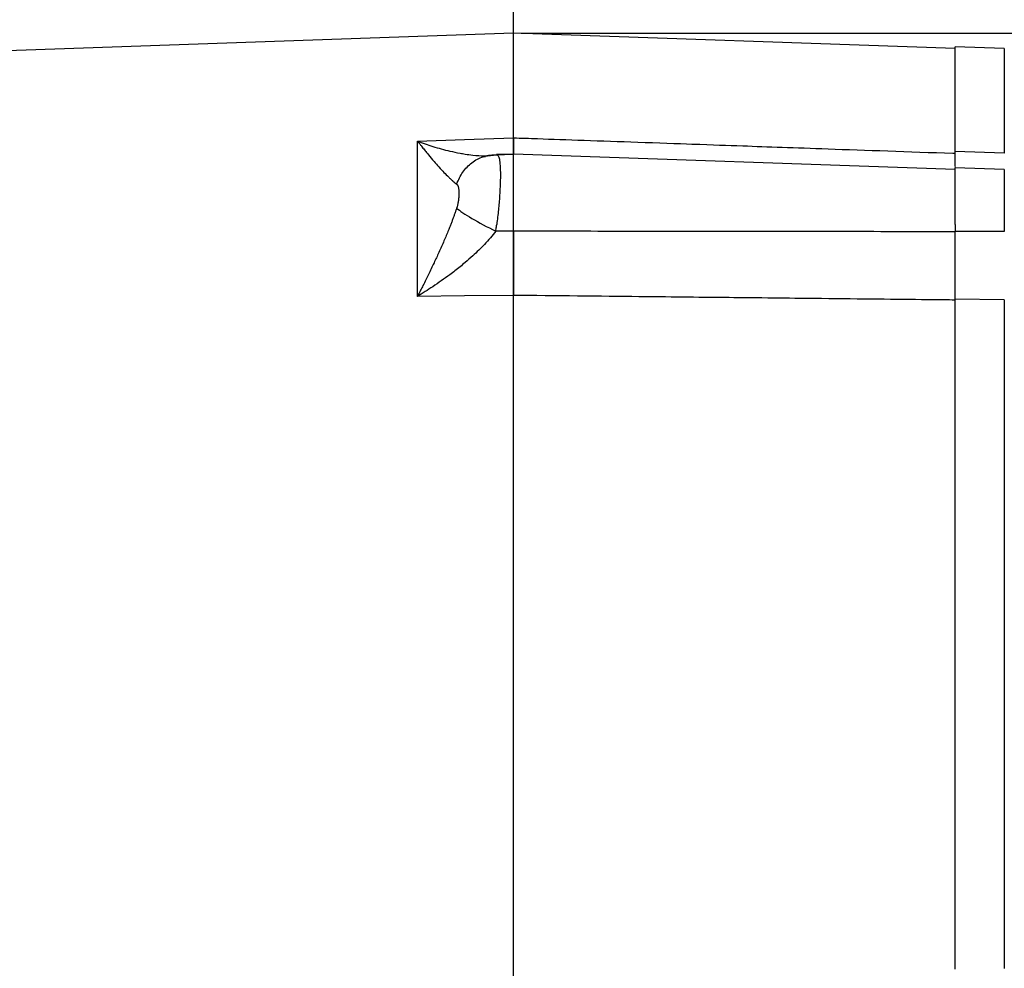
# Model space of a CAD drawing. Header units: inches. Extents: x 0.3 to 34.1, y 0.2 to 21.7.
# Tile 21 of 36: x 19.3 to 25.6, y 8.1 to 14.2. Entities that reach past the tile are written whole.
import ezdxf

# ---------------------------------------------------------------- set-up
doc = ezdxf.new("R2010")
doc.units = ezdxf.units.IN
doc.header["$MEASUREMENT"] = 0
doc.header["$PDSIZE"] = -1
doc.layers.add('SLD-0', color=7, linetype='Continuous', lineweight=25)
doc.styles.add('SLDTEXTSTYLE0', font='TXT', dxfattribs={"width": 0.75})
doc.dimstyles.new('SLDDIMSTYLE0', dxfattribs={"dimtxt": 0.125, "dimasz": 0.13, "dimexe": 0, "dimexo": 0.0625, "dimgap": 0.03125, "dimtad": 0, "dimtih": 1, "dimtoh": 1, "dimlfac": 0.8, "dimrnd": 1e-09, "dimzin": 12, "dimdsep": 46, "dimtxsty": 'SLDTEXTSTYLE0', "dimsah": 1, "dimcen": 0.09, "dimadec": 0, "dimazin": 3, "dimtfac": 1, "dimtofl": 0, "dimtmove": 0, "dimatfit": 3, "dimfxl": 1, "dimfrac": 2, "dimtolj": 1, "dimtzin": 12, "dimarcsym": 0})
doc.dimstyles.new('SLDDIMSTYLE1', dxfattribs={"dimtxt": 0.125, "dimasz": 0.13, "dimexe": 0, "dimexo": 0.0625, "dimgap": 0.03125, "dimtad": 0, "dimtih": 1, "dimtoh": 1, "dimlfac": 0.8, "dimrnd": 1e-09, "dimzin": 4, "dimdsep": 46, "dimtxsty": 'SLDTEXTSTYLE0', "dimsah": 1, "dimcen": 0.09, "dimadec": 0, "dimazin": 1, "dimtfac": 1, "dimtofl": 0, "dimtmove": 0, "dimatfit": 3, "dimfxl": 1, "dimfrac": 2, "dimtolj": 1, "dimtzin": 12, "dimarcsym": 0})

# ---------------------------------------------------------------- blocks, each defined once
blk = doc.blocks.new('_D_6')
at = {"layer": 'SLD-0'}
for p, q in [((19.3556, 15.542), (19.3175, 15.542)), ((19.3175, 15.542), (19.3175, 15.3436)), ((19.8636, 15.542), (19.9017, 15.542)), ((19.9017, 15.542), (19.9017, 15.3436)), ((14.2681, 13.6487), (14.2681, 15.487)), ((14.2681, 15.362), (19.2079, 15.362)), ((19.3175, 15.3436), (19.3556, 15.3436)), ((19.9017, 15.3436), (19.8636, 15.3436)), ((22.4469, 15.362), (20.0113, 15.362))]:
    blk.add_line(p, q, dxfattribs=at)
for points in [[(14.2681, 15.362), (14.3981, 15.342), (14.3981, 15.382)], [(22.4469, 15.362), (22.3169, 15.382), (22.3169, 15.342)]]:
    blk.add_solid(points, dxfattribs=at)
at = {"layer": 'SLD-0', "char_height": 0.125, "attachment_point": 1, "style": 'SLDTEXTSTYLE0'}
for s, insert in [('166.19', (19.3556, 15.5047)), ('6.54', (19.448, 15.3177))]:
    blk.add_mtext(s, dxfattribs=dict(at, insert=insert))
blk = doc.blocks.new('_D_7')
at = {"layer": 'SLD-0'}
for p, q in [((19.7846, 14.8552), (19.7466, 14.8552)), ((19.7466, 14.8552), (19.7466, 14.6567)), ((20.2926, 14.8552), (20.3307, 14.8552)), ((20.3307, 14.8552), (20.3307, 14.6567)), ((16.7369, 12.9763), (16.7369, 14.8001)), ((16.7369, 14.6751), (19.6369, 14.6751)), ((19.7466, 14.6567), (19.7846, 14.6567)), ((20.3307, 14.6567), (20.2926, 14.6567)), ((22.4469, 14.6751), (20.4403, 14.6751))]:
    blk.add_line(p, q, dxfattribs=at)
for points in [[(16.7369, 14.6751), (16.8669, 14.6551), (16.8669, 14.6951)], [(22.4469, 14.6751), (22.3169, 14.6951), (22.3169, 14.6551)]]:
    blk.add_solid(points, dxfattribs=at)
at = {"layer": 'SLD-0', "char_height": 0.125, "attachment_point": 1, "style": 'SLDTEXTSTYLE0'}
for s, insert in [('116.03', (19.7846, 14.8179)), ('4.57', (19.877, 14.6308))]:
    blk.add_mtext(s, dxfattribs=dict(at, insert=insert))
blk = doc.blocks.new('_D_8')
at = {"layer": 'SLD-0'}
for p, q in [((23.9552, 14.8496), (23.9171, 14.8496)), ((23.9171, 14.8496), (23.9171, 14.6512)), ((24.3708, 14.8496), (24.4089, 14.8496)), ((24.4089, 14.8496), (24.4089, 14.6512)), ((25.665, 13.9962), (25.665, 14.7946)), ((22.4469, 14.6696), (23.8075, 14.6696)), ((23.9171, 14.6512), (23.9552, 14.6512)), ((24.4089, 14.6512), (24.3708, 14.6512)), ((25.665, 14.6696), (24.5186, 14.6696))]:
    blk.add_line(p, q, dxfattribs=at)
for points in [[(22.4469, 14.6696), (22.5769, 14.6496), (22.5769, 14.6896)], [(25.665, 14.6696), (25.535, 14.6896), (25.535, 14.6496)]]:
    blk.add_solid(points, dxfattribs=at)
at = {"layer": 'SLD-0', "char_height": 0.125, "attachment_point": 1, "style": 'SLDTEXTSTYLE0'}
for s, insert in [('65.39', (23.9552, 14.8123)), ('2.57', (24.0014, 14.6253))]:
    blk.add_mtext(s, dxfattribs=dict(at, insert=insert))
blk = doc.blocks.new('_D_9')
at = {"layer": 'SLD-0'}
for p, q in [((24.9139, 15.5443), (24.8758, 15.5443)), ((24.8758, 15.5443), (24.8758, 15.3459)), ((25.4219, 15.5443), (25.4599, 15.5443)), ((25.4599, 15.5443), (25.4599, 15.3459)), ((27.5, 11.0763), (27.5, 15.4893)), ((22.4469, 15.3643), (24.7662, 15.3643)), ((24.8758, 15.3459), (24.9139, 15.3459)), ((25.4599, 15.3459), (25.4219, 15.3459)), ((27.5, 15.3643), (25.5696, 15.3643))]:
    blk.add_line(p, q, dxfattribs=at)
for points in [[(22.4469, 15.3643), (22.5769, 15.3443), (22.5769, 15.3843)], [(27.5, 15.3643), (27.37, 15.3843), (27.37, 15.3443)]]:
    blk.add_solid(points, dxfattribs=at)
at = {"layer": 'SLD-0', "char_height": 0.125, "attachment_point": 1, "style": 'SLDTEXTSTYLE0'}
for s, insert in [('102.68', (24.9139, 15.507)), ('4.04', (25.0062, 15.32))]:
    blk.add_mtext(s, dxfattribs=dict(at, insert=insert))
blk = doc.blocks.new('_D_10')
at = {"layer": 'SLD-0'}
for p, q in [((22.4969, 14.1187), (28.1765, 14.1187)), ((28.0515, 14.1187), (28.0515, 11.4402)), ((27.7975, 11.4148), (27.7594, 11.4148)), ((27.7594, 11.4148), (27.7594, 11.2163)), ((28.3055, 11.4148), (28.3436, 11.4148)), ((28.3436, 11.4148), (28.3436, 11.2163)), ((27.7594, 11.2163), (27.7975, 11.2163)), ((28.3436, 11.2163), (28.3055, 11.2163)), ((28.0515, 4.9879), (28.0515, 11.0293)), ((25.5469, 4.9879), (28.1765, 4.9879))]:
    blk.add_line(p, q, dxfattribs=at)
for points in [[(28.0515, 14.1187), (28.0315, 13.9887), (28.0715, 13.9887)], [(28.0515, 4.9879), (28.0715, 5.1179), (28.0315, 5.1179)]]:
    blk.add_solid(points, dxfattribs=at)
at = {"layer": 'SLD-0', "char_height": 0.125, "attachment_point": 1, "style": 'SLDTEXTSTYLE0'}
for s, insert in [('185.54', (27.7975, 11.3775)), ('7.30', (27.8899, 11.1904))]:
    blk.add_mtext(s, dxfattribs=dict(at, insert=insert))
blk = doc.blocks.new('_D_11')
at = {"layer": 'SLD-0'}
for p, q in [((22.4969, 14.1187), (28.7646, 14.1187)), ((28.6396, 14.1187), (28.6396, 9.3794)), ((28.3856, 9.354), (28.3475, 9.354)), ((28.3475, 9.354), (28.3475, 9.1555)), ((28.8935, 9.354), (28.9316, 9.354)), ((28.9316, 9.354), (28.9316, 9.1555)), ((28.3475, 9.1555), (28.3856, 9.1555)), ((28.9316, 9.1555), (28.8935, 9.1555)), ((28.6396, 3.4379), (28.6396, 8.9685)), ((21.7156, 3.4379), (28.7646, 3.4379))]:
    blk.add_line(p, q, dxfattribs=at)
for points in [[(28.6396, 14.1187), (28.6196, 13.9887), (28.6596, 13.9887)], [(28.6396, 3.4379), (28.6596, 3.5679), (28.6196, 3.5679)]]:
    blk.add_solid(points, dxfattribs=at)
at = {"layer": 'SLD-0', "char_height": 0.125, "attachment_point": 1, "style": 'SLDTEXTSTYLE0'}
for s, insert in [('217.03', (28.3856, 9.3167)), ('8.54', (28.4779, 9.1296))]:
    blk.add_mtext(s, dxfattribs=dict(at, insert=insert))

msp = doc.modelspace()

# ---------------------------------------------------------------- linework, layer by layer
at = {"color": 7, "linetype": 'Continuous', "lineweight": 25}
for p, q in [((22.4469, 14.1186), (18.0198, 13.964)), ((25.2775, 14.0198), (22.4469, 14.1186)), ((22.4469, 13.4485), (22.4469, 14.1186)), ((25.5926, 14.0212), (25.2774, 14.0322)), ((22.1344, 13.4376), (22.4469, 13.4485)), ((21.8328, 13.427), (22.1344, 13.4376)), ((21.8328, 12.4325), (21.8328, 13.427)), ((22.2615, 13.3335), (22.2925, 13.3346)), ((22.2674, 13.3303), (22.265, 13.3314)), ((22.3341, 13.3386), (22.4469, 13.3426)), ((22.4469, 13.3446), (22.3397, 13.3409)), ((25.2775, 13.2458), (22.4469, 13.3446)), ((22.4469, 12.8502), (22.4469, 13.3446)), ((25.5926, 13.3493), (25.2775, 13.3604)), ((25.5926, 13.2454), (25.2774, 13.2564)), ((22.4469, 12.8502), (22.3341, 12.85)), ((25.5926, 12.8478), (25.2775, 12.848)), ((22.1344, 12.4358), (21.8328, 12.4325)), ((22.4469, 12.4391), (22.1344, 12.4358)), ((22.4469, 8.0982), (22.4469, 12.4391)), ((25.5926, 12.4114), (25.2775, 12.4147)), ((25.5926, 12.4114), (25.5926, 8.1259))]:
    msp.add_line(p, q, dxfattribs=at)
at = {"color": 8, "linetype": 'Continuous', "lineweight": 25}
for p, q in [((25.5926, 14.0212), (25.5926, 13.3493)), ((22.3224, 13.3369), (22.3341, 13.3387)), ((25.5926, 13.2454), (25.5926, 12.8478))]:
    msp.add_line(p, q, dxfattribs=at)
at = {"color": 144, "linetype": 'Continuous', "lineweight": 18}
for p, q in [((25.2775, 12.8469), (25.2775, 13.2458)), ((25.2775, 8.1281), (25.2775, 12.4092))]:
    msp.add_line(p, q, dxfattribs=at)
at = {"color": 7, "linetype": 'Continuous', "lineweight": 25}
for points, knots in [([(25.2775, 13.3604), (25.2775, 13.3683), (25.2775, 13.3843), (25.2775, 13.4077), (25.2775, 13.4308), (25.2775, 13.4534), (25.2775, 13.4757), (25.2775, 13.4975), (25.2775, 13.519), (25.2775, 13.54), (25.2775, 13.5606), (25.2775, 13.5808), (25.2775, 13.6006), (25.2775, 13.62), (25.2775, 13.6752), (25.2775, 13.7588), (25.2775, 13.8563), (25.2775, 13.9338), (25.2775, 13.9767), (25.2775, 13.9988), (25.2775, 14.0091), (25.2775, 14.0175), (25.2775, 14.0241), (25.2775, 14.0287), (25.2775, 14.0316), (25.2775, 14.032), (25.2775, 14.0322)], [0, 0, 0, 0, 0.018479, 0.036945, 0.055402, 0.07385, 0.092292, 0.110731, 0.12917, 0.147609, 0.166052, 0.184501, 0.202958, 0.221426, 0.239906, 0.364062, 0.488228, 0.615375, 0.742533, 0.779357, 0.816136, 0.852889, 0.889633, 0.926387, 0.96317, 1, 1, 1, 1]), ([(22.4469, 13.4485), (22.4469, 13.4452), (22.4469, 13.4385), (22.4469, 13.429), (22.4469, 13.4199), (22.4469, 13.4113), (22.4469, 13.4031), (22.4469, 13.3954), (22.4469, 13.3882), (22.4469, 13.3815), (22.4469, 13.3752), (22.4469, 13.3695), (22.4469, 13.3642), (22.4469, 13.3595), (22.4469, 13.3552), (22.4469, 13.3515), (22.4469, 13.3482), (22.4469, 13.3455), (22.4469, 13.3433), (22.4469, 13.3423), (22.4469, 13.3417)], [0, 0, 0, 0, 0.055558, 0.111116, 0.166674, 0.222233, 0.277792, 0.333351, 0.38891, 0.444467, 0.500023, 0.555576, 0.611128, 0.666678, 0.722229, 0.77778, 0.833333, 0.888887, 0.944443, 1, 1, 1, 1]), ([(22.4469, 13.4485), (22.4975, 13.4467), (22.5493, 13.4449), (22.7826, 13.4368), (23.0046, 13.429), (23.3654, 13.4164), (23.5042, 13.4115), (23.7297, 13.4036), (23.8164, 13.4005), (24.0766, 13.3914), (24.25, 13.3853), (24.701, 13.3694), (24.9785, 13.3597), (25.2683, 13.3494), (25.2729, 13.3493), (25.2775, 13.3491)], [-8.489041, -8.489041, -8.489041, -8.489041, -8.176349, -8.176349, -7.118247, -7.118247, -6.589195, -6.589195, -5.742713, -5.742713, -4.388342, -4.388342, -2.885837, -2.885837, -2.861615, -2.861615, -2.861615, -2.861615]), ([(21.8328, 13.427), (21.8374, 13.4211), (21.8459, 13.4101), (21.8575, 13.3953), (21.8707, 13.3787), (21.8854, 13.3604), (21.909, 13.3316), (21.937, 13.2986), (21.9703, 13.2607), (22.0014, 13.2272), (22.0267, 13.2016), (22.0456, 13.1836), (22.0593, 13.1713), (22.0719, 13.1607), (22.0797, 13.1548), (22.0834, 13.1519)], [0, 0, 0, 0, 0.05204, 0.095877, 0.131511, 0.200819, 0.262906, 0.400576, 0.521414, 0.651572, 0.768729, 0.831202, 0.890559, 0.946818, 1, 1, 1, 1]), ([(21.8328, 13.427), (21.8652, 13.4148), (21.8977, 13.4036), (21.967, 13.382), (22.0036, 13.372), (22.0618, 13.3584), (22.0838, 13.3537), (22.1162, 13.3478), (22.1269, 13.346), (22.1543, 13.3418), (22.1709, 13.3396), (22.2129, 13.3352), (22.2379, 13.3337), (22.2877, 13.3335), (22.3122, 13.3351), (22.3341, 13.3386)], [-1.669903, -1.669903, -1.669903, -1.669903, -1.37767, -1.37767, -1.04369, -1.04369, -0.834952, -0.834952, -0.730583, -0.730583, -0.563592, -0.563592, -0.296408, -0.296408, 0, 0, 0, 0]), ([(22.3502, 13.3362), (22.3365, 13.3373), (22.3103, 13.3395), (22.2799, 13.3331), (22.2654, 13.33)], [0, 0, 0, 0, 0.521381, 1, 1, 1, 1]), ([(22.3398, 13.3385), (22.3422, 13.3398), (22.3453, 13.3414), (22.3473, 13.3365), (22.3478, 13.3355)], [0, 0, 0, 0, 0.781981, 1, 1, 1, 1]), ([(25.2775, 13.2671), (25.2775, 13.2779), (25.2775, 13.2995), (25.2775, 13.34), (25.2775, 13.3604)], [0, 0, 0, 0, 0.497672, 1, 1, 1, 1]), ([(25.2775, 12.8929), (25.2775, 12.9186), (25.2775, 12.9699), (25.2775, 13.0435), (25.2775, 13.1103), (25.2775, 13.1674), (25.2775, 13.2124), (25.2775, 13.2422), (25.2775, 13.2566), (25.2775, 13.2549), (25.2775, 13.2544)], [0, 0, 0, 0, 0.1348564, 0.2697128, 0.4045692, 0.5394256, 0.6742821, 0.8091385, 0.9439949, 1, 1, 1, 1]), ([(22.0834, 13.1519), (22.0842, 13.1513), (22.0857, 13.1501), (22.0876, 13.1477), (22.0894, 13.1448), (22.091, 13.1415), (22.0925, 13.1377), (22.094, 13.1326), (22.0954, 13.126), (22.0966, 13.1176), (22.0974, 13.1084), (22.098, 13.0951), (22.0977, 13.077), (22.096, 13.0575), (22.0939, 13.0416), (22.0919, 13.0301), (22.0895, 13.0189), (22.0875, 13.0113), (22.0865, 13.0076)], [0, 0, 0, 0, 0.034106, 0.069301, 0.105715, 0.143465, 0.182656, 0.22338, 0.287438, 0.353577, 0.421831, 0.490334, 0.627608, 0.763106, 0.826478, 0.886876, 0.944602, 1, 1, 1, 1]), ([(22.0834, 12.9975), (22.0813, 12.9912), (22.077, 12.9785), (22.0703, 12.9593), (22.0632, 12.9396), (22.0557, 12.9195), (22.0478, 12.8989), (22.0395, 12.8779), (22.0245, 12.8407), (22.0014, 12.7856), (21.9703, 12.7158), (21.937, 12.6437), (21.909, 12.5855), (21.8854, 12.5372), (21.8688, 12.5039), (21.8511, 12.4685), (21.8394, 12.4456), (21.8328, 12.4325)], [0, 0, 0, 0, 0.030015, 0.061031, 0.093053, 0.126085, 0.160131, 0.195194, 0.231277, 0.34843, 0.47859, 0.599424, 0.737096, 0.79918, 0.868491, 0.925015, 1, 1, 1, 1]), ([(22.0865, 13.0076), (22.0861, 13.0059), (22.0851, 13.0025), (22.084, 12.9991), (22.0834, 12.9975)], [0, 0, 0, 0, 0.50893, 1, 1, 1, 1]), ([(22.0834, 12.9975), (22.1027, 12.9814), (22.1719, 12.9356), (22.2796, 12.8774), (22.3341, 12.85)], [0, 0, 0, 0, 0.5, 0.9999998, 0.9999998, 0.9999998, 0.9999998]), ([(22.3341, 12.85), (22.3348, 12.8548), (22.3363, 12.8644), (22.3383, 12.879), (22.3397, 12.8888), (22.3403, 12.8937)], [0, 0, 0, 0, 0.330677, 0.664007, 1, 1, 1, 1]), ([(22.3341, 12.85), (22.3122, 12.8211), (22.2877, 12.7928), (22.2379, 12.7403), (22.2129, 12.716), (22.1709, 12.6778), (22.1543, 12.6633), (22.1269, 12.6402), (22.1162, 12.6314), (22.0838, 12.6053), (22.0618, 12.5883), (22.0036, 12.545), (21.967, 12.5193), (21.8977, 12.4731), (21.8652, 12.4524), (21.8328, 12.4325)], [-0.001686, -0.001686, -0.001686, -0.001686, 0.294721, 0.294721, 0.561906, 0.561906, 0.728896, 0.728896, 0.833265, 0.833265, 1.042003, 1.042003, 1.375984, 1.375984, 1.668217, 1.668217, 1.668217, 1.668217]), ([(22.4469, 12.8502), (22.4469, 12.8442), (22.4469, 12.8323), (22.4469, 12.8142), (22.4469, 12.7962), (22.4469, 12.7781), (22.4469, 12.7601), (22.4469, 12.7421), (22.4469, 12.7241), (22.4469, 12.7062), (22.4469, 12.6883), (22.4469, 12.6706), (22.4469, 12.6529), (22.4469, 12.6354), (22.4469, 12.618), (22.4469, 12.6007), (22.4469, 12.5836), (22.4469, 12.5667), (22.4469, 12.5499), (22.4469, 12.5334), (22.4469, 12.517), (22.4469, 12.5009), (22.4469, 12.4851), (22.4469, 12.4695), (22.4469, 12.4541), (22.4469, 12.4441), (22.4469, 12.4391)], [0, 0, 0, 0, 0.041666, 0.083332, 0.124998, 0.166665, 0.208333, 0.250001, 0.291668, 0.333335, 0.375001, 0.416666, 0.458329, 0.499992, 0.541655, 0.583318, 0.624984, 0.66665, 0.708318, 0.749987, 0.791656, 0.833326, 0.874995, 0.916663, 0.958332, 1, 1, 1, 1]), ([(25.2775, 12.8469), (25.0462, 12.847), (24.5805, 12.8472), (23.8774, 12.8479), (23.1652, 12.8489), (22.6873, 12.8498), (22.4469, 12.8502)], [0, 0, 0, 0, 0.2451495, 0.4935327, 0.7451495, 1, 1, 1, 1]), ([(25.2775, 12.4147), (25.2775, 12.4192), (25.2775, 12.4282), (25.2775, 12.4419), (25.2775, 12.4559), (25.2775, 12.4701), (25.2775, 12.4845), (25.2775, 12.4992), (25.2775, 12.5263), (25.2775, 12.5667), (25.2775, 12.6213), (25.2775, 12.6771), (25.2775, 12.7244), (25.2775, 12.7624), (25.2775, 12.7911), (25.2775, 12.8196), (25.2775, 12.8385), (25.2775, 12.848)], [0, 0, 0, 0, 0.035783, 0.071535, 0.107282, 0.143047, 0.178856, 0.214733, 0.250703, 0.37551, 0.50002, 0.624437, 0.74927, 0.812139, 0.874796, 0.937372, 1, 1, 1, 1]), ([(25.2775, 12.4092), (25.2532, 12.4094), (25.2286, 12.4097), (25.0236, 12.4118), (24.8016, 12.4141), (24.4408, 12.4179), (24.3021, 12.4194), (24.0766, 12.4218), (23.9899, 12.4227), (23.7297, 12.4254), (23.5562, 12.4273), (23.1052, 12.4321), (22.8277, 12.435), (22.5115, 12.4384), (22.4794, 12.4388), (22.4469, 12.4391)], [-8.633599, -8.633599, -8.633599, -8.633599, -8.487416, -8.487416, -7.429313, -7.429313, -6.900262, -6.900262, -6.05378, -6.05378, -4.699409, -4.699409, -3.196904, -3.196904, -3.028124, -3.028124, -3.028124, -3.028124]), ([(25.2775, 10.2686), (25.2775, 10.2832), (25.2775, 10.3124), (25.2775, 10.356), (25.2775, 10.3997), (25.2775, 10.4433), (25.2775, 10.4869), (25.2775, 10.5304), (25.2775, 10.5739), (25.2775, 10.6174), (25.2775, 10.6608), (25.2775, 10.7042), (25.2775, 10.7475), (25.2775, 10.7908), (25.2775, 10.9143), (25.2775, 11.1168), (25.2775, 11.3941), (25.2775, 11.6648), (25.2775, 11.8646), (25.2775, 11.9984), (25.2775, 12.07), (25.2775, 12.1408), (25.2775, 12.2106), (25.2775, 12.2796), (25.2775, 12.3477), (25.2775, 12.3924), (25.2775, 12.4147)], [0, 0, 0, 0, 0.019149, 0.038285, 0.057409, 0.076524, 0.095632, 0.114737, 0.133841, 0.152946, 0.172055, 0.191171, 0.210296, 0.229433, 0.248584, 0.374287, 0.500002, 0.625705, 0.751419, 0.786971, 0.822481, 0.857968, 0.893446, 0.928933, 0.964446, 1, 1, 1, 1]), ([(25.2775, 8.1226), (25.2775, 8.1346), (25.2775, 8.1586), (25.2775, 8.1949), (25.2775, 8.2315), (25.2775, 8.2684), (25.2775, 8.3054), (25.2775, 8.3428), (25.2775, 8.3804), (25.2775, 8.4183), (25.2775, 8.4564), (25.2775, 8.4948), (25.2775, 8.5334), (25.2775, 8.5723), (25.2775, 8.684), (25.2775, 8.8725), (25.2775, 9.1432), (25.2775, 9.4204), (25.2775, 9.6352), (25.2775, 9.7835), (25.2775, 9.864), (25.2775, 9.9447), (25.2775, 10.0255), (25.2775, 10.1064), (25.2775, 10.1875), (25.2775, 10.2416), (25.2775, 10.2686)], [0, 0, 0, 0, 0.019149, 0.038285, 0.057409, 0.076524, 0.095632, 0.114737, 0.133841, 0.152946, 0.172055, 0.191171, 0.210296, 0.229433, 0.248584, 0.374287, 0.500002, 0.625705, 0.751419, 0.786971, 0.822481, 0.857968, 0.893446, 0.928933, 0.964446, 1, 1, 1, 1])]:
    msp.add_open_spline(points, degree=3, knots=knots, dxfattribs=at)
at = {"color": 8, "linetype": 'Continuous', "lineweight": 25}
for points, knots in [([(22.0834, 13.1519), (22.0952, 13.1789), (22.1188, 13.2327), (22.1796, 13.2912), (22.2319, 13.324), (22.2638, 13.3281), (22.2689, 13.3288)], [0, 0, 0, 0, 0.314067, 0.627864, 0.941516, 1, 1, 1, 1]), ([(22.3478, 13.3355), (22.3505, 13.331), (22.3565, 13.3213), (22.3617, 13.2837), (22.3642, 13.229), (22.3633, 13.159), (22.3591, 13.0774), (22.3518, 12.9875), (22.3441, 12.925), (22.3403, 12.8937)], [0, 0, 0, 0, 0.123504, 0.268724, 0.414096, 0.559767, 0.705879, 0.852577, 1, 1, 1, 1])]:
    msp.add_open_spline(points, degree=3, knots=knots, dxfattribs=at)
at = {"color": 144, "linetype": 'Continuous', "lineweight": 18}
msp.add_open_spline([(25.2775, 13.2564), (25.2775, 13.2669), (25.2775, 13.2883), (25.2775, 13.3286), (25.2775, 13.3491)], degree=3, knots=[0, 0, 0, 0, 0.4908404, 1, 1, 1, 1], dxfattribs=at)
at = {"color": 7, "linetype": 'Continuous', "lineweight": 25}
msp.add_open_spline([(25.2775, 12.8929), (25.2775, 12.8779), (25.2775, 12.8629), (25.2775, 12.848)], degree=3, dxfattribs=at)
at = {"layer": 'SLD-0'}
msp.add_line((22.4469, 2.3811), (22.4469, 16.6406), dxfattribs=at)
msp.add_point((22.4469, 14.1187), dxfattribs=at)

# ---------------------------------------------------------------- dimensions: what is measured, and where the dimension line sits
for base, p1, p2, picture, middle in [((22.4469, 15.362), (14.2681, 13.5987), (22.4469, 16.6406), '_D_6', (19.6096, 15.362)), ((22.4469, 14.6751), (16.7369, 12.9263), (22.4469, 16.6406), '_D_7', (20.0386, 14.6751)), ((25.665, 14.6696), (22.4469, 16.6406), (25.665, 13.9462), '_D_8', (24.163, 14.6696)), ((22.4469, 15.3643), (27.5, 11.0263), (22.4469, 16.6406), '_D_9', (25.1679, 15.3643))]:
    dim = msp.add_linear_dim(base=base, p1=p1, p2=p2, dimstyle='SLDDIMSTYLE0', dxfattribs=at)
    dim.commit()
    dim.dimension.update_dxf_attribs({"geometry": picture, "text_midpoint": middle, "dimtype": 160})
for base, p2, dimstyle, picture, middle in [((28.6396, 3.4379), (21.6656, 3.4379), 'SLDDIMSTYLE0', '_D_11', (28.6396, 9.1739)), ((28.0515, 4.9879), (25.4969, 4.9879), 'SLDDIMSTYLE1', '_D_10', (28.0515, 11.2347))]:
    dim = msp.add_linear_dim(base=base, p1=(22.4469, 14.1187), p2=p2, angle=90, dimstyle=dimstyle, dxfattribs=at)
    dim.commit()
    dim.dimension.update_dxf_attribs({"geometry": picture, "text_midpoint": middle, "dimtype": 160})

doc.saveas('drawing.dxf')
